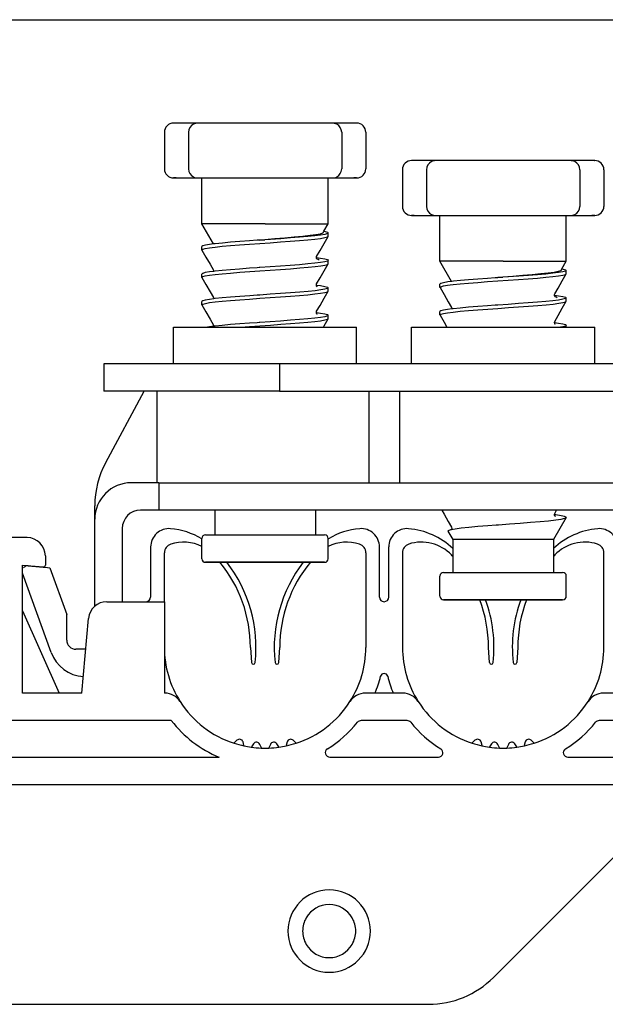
# Model space of a CAD drawing. Extents: x 213 to 948, y 153 to 704.
# Tile 47 of 62: x 826.09 to 832.48, y 661.21 to 671.97. Entities that reach past the tile are written whole.
import ezdxf

# ---------------------------------------------------------------- set-up
doc = ezdxf.new("R2010")
doc.units = 0
doc.header["$LTSCALE"] = 65.395
doc.header["$MEASUREMENT"] = 0
for name, color, linetype in [('133-357792_DXF_CONTINUOUS_LINE', 7, 'CONTINUOUS'), ('59-273163_DXF_CONTINUOUS_LINE', 7, 'CONTINUOUS'), ('59-273165_DXF_CONTINUOUS_LINE', 7, 'CONTINUOUS'), ('59-273170_DXF_CONTINUOUS_LINE', 7, 'CONTINUOUS')]:
    doc.layers.add(name, color=color, linetype=linetype)

msp = doc.modelspace()

# ---------------------------------------------------------------- linework, layer by layer
at = {"layer": '133-357792_DXF_CONTINUOUS_LINE', "color": 3, "linetype": 'Continuous'}
msp.add_line((815.56916, 671.97307), (836.16916, 671.97307), dxfattribs=at)
for start, end in [(30, 150), (150, 180), (0, 30), (180, 210), (330, 0), (210, 330)]:
    msp.add_arc((829.46916, 662.01307), 0.29, start, end, dxfattribs=at)
at = {"layer": '59-273163_DXF_CONTINUOUS_LINE', "color": 7, "linetype": 'Continuous'}
for p, q in [((827.79916, 670.84307), (827.76916, 670.84307)), ((827.90377, 670.84307), (827.79916, 670.84307)), ((827.98244, 670.84307), (827.90377, 670.84307)), ((828.03278, 670.84307), (827.98244, 670.84307)), ((828.03276, 670.84307), (828.03276, 670.84307)), ((828.13376, 670.84307), (828.03276, 670.84307)), ((828.33204, 670.84307), (828.13376, 670.84307)), ((828.52195, 670.84307), (828.33204, 670.84307)), ((828.69774, 670.84307), (828.52195, 670.84307)), ((828.84057, 670.84307), (828.69774, 670.84307)), ((829.01636, 670.84307), (828.84057, 670.84307)), ((829.20628, 670.84307), (829.01636, 670.84307)), ((829.40455, 670.84307), (829.20628, 670.84307)), ((829.50555, 670.84307), (829.40455, 670.84307)), ((829.55587, 670.84307), (829.50553, 670.84307)), ((829.50555, 670.84307), (829.50555, 670.84307)), ((829.63454, 670.84307), (829.55587, 670.84307)), ((829.73916, 670.84307), (829.63454, 670.84307)), ((829.76915, 670.84307), (829.73916, 670.84307)), ((827.66916, 670.74307), (827.66916, 670.34307)), ((827.93276, 670.74307), (827.93276, 670.34307)), ((829.60555, 670.74307), (829.60555, 670.34307)), ((829.86916, 670.74307), (829.86916, 670.34307)), ((830.39916, 670.43307), (830.36916, 670.43307)), ((830.50377, 670.43307), (830.39916, 670.43307)), ((830.58244, 670.43307), (830.50377, 670.43307)), ((830.63278, 670.43307), (830.58244, 670.43307)), ((830.63276, 670.43307), (830.63276, 670.43307)), ((830.73376, 670.43307), (830.63276, 670.43307)), ((830.93204, 670.43307), (830.73376, 670.43307)), ((831.12195, 670.43307), (830.93204, 670.43307)), ((831.29774, 670.43307), (831.12195, 670.43307)), ((831.44057, 670.43307), (831.29774, 670.43307)), ((831.61636, 670.43307), (831.44057, 670.43307)), ((831.80628, 670.43307), (831.61636, 670.43307)), ((832.00455, 670.43307), (831.80628, 670.43307)), ((832.10555, 670.43307), (832.00455, 670.43307)), ((832.15587, 670.43307), (832.10553, 670.43307)), ((832.10555, 670.43307), (832.10555, 670.43307)), ((832.23454, 670.43307), (832.15587, 670.43307)), ((832.33916, 670.43307), (832.23454, 670.43307)), ((832.36915, 670.43307), (832.33916, 670.43307)), ((827.76916, 670.24307), (827.79916, 670.24307)), ((827.79916, 670.24307), (827.90377, 670.24307)), ((827.90377, 670.24307), (827.98244, 670.24307)), ((827.98244, 670.24307), (828.03278, 670.24307)), ((828.03276, 670.24307), (828.03276, 670.24307)), ((828.03276, 670.24307), (828.13376, 670.24307)), ((828.07916, 670.09307), (828.07916, 670.24307)), ((828.13376, 670.24307), (828.33204, 670.24307)), ((828.33204, 670.24307), (828.52195, 670.24307)), ((828.52195, 670.24307), (828.69774, 670.24307)), ((828.69774, 670.24307), (828.84057, 670.24307)), ((828.84057, 670.24307), (829.01636, 670.24307)), ((829.01636, 670.24307), (829.20628, 670.24307)), ((829.20628, 670.24307), (829.40455, 670.24307)), ((829.40455, 670.24307), (829.50555, 670.24307)), ((829.45916, 670.2072), (829.45916, 670.24307)), ((829.50553, 670.24307), (829.55587, 670.24307)), ((829.50555, 670.24307), (829.50555, 670.24307)), ((829.55587, 670.24307), (829.63454, 670.24307)), ((829.63454, 670.24307), (829.73916, 670.24307)), ((829.73916, 670.24307), (829.76915, 670.24307)), ((830.26916, 670.33307), (830.26916, 669.93307)), ((830.53276, 670.33307), (830.53276, 669.93307)), ((832.20555, 670.33307), (832.20555, 669.93307)), ((832.46916, 670.33307), (832.46916, 669.93307)), ((829.45916, 669.94307), (829.45916, 670.2072)), ((828.07916, 670.0572), (828.07916, 670.09307)), ((828.07916, 669.79307), (828.07916, 670.0572)), ((829.45916, 669.9072), (829.45916, 669.94307)), ((829.45916, 669.74307), (829.45916, 669.9072)), ((830.36916, 669.83307), (830.39916, 669.83307)), ((830.39916, 669.83307), (830.50377, 669.83307)), ((830.50377, 669.83307), (830.58244, 669.83307)), ((830.58244, 669.83307), (830.63278, 669.83307)), ((830.63276, 669.83307), (830.63276, 669.83307)), ((830.63276, 669.83307), (830.73376, 669.83307)), ((830.67916, 669.68307), (830.67916, 669.83307)), ((830.73376, 669.83307), (830.93204, 669.83307)), ((830.93204, 669.83307), (831.12195, 669.83307)), ((831.12195, 669.83307), (831.29774, 669.83307)), ((831.29774, 669.83307), (831.44057, 669.83307)), ((831.44057, 669.83307), (831.61636, 669.83307)), ((831.61636, 669.83307), (831.80628, 669.83307)), ((831.80628, 669.83307), (832.00455, 669.83307)), ((832.00455, 669.83307), (832.10555, 669.83307)), ((832.05916, 669.7972), (832.05916, 669.83307)), ((832.10553, 669.83307), (832.15587, 669.83307)), ((832.10555, 669.83307), (832.10555, 669.83307)), ((832.15587, 669.83307), (832.23454, 669.83307)), ((832.23454, 669.83307), (832.33916, 669.83307)), ((832.33916, 669.83307), (832.36915, 669.83307)), ((828.07916, 669.7572), (828.07916, 669.79307)), ((828.07916, 669.74307), (828.07916, 669.7572)), ((828.20658, 669.52236), (828.07916, 669.74307)), ((829.41154, 669.66059), (829.45916, 669.74307)), ((832.05916, 669.53307), (832.05916, 669.7972)), ((829.40171, 669.64357), (829.41154, 669.66059)), ((829.45861, 669.60529), (829.45916, 669.6072)), ((829.45916, 669.6072), (829.45916, 669.64307)), ((829.45916, 669.6072), (829.45916, 669.64307)), ((830.67916, 669.6472), (830.67916, 669.68307)), ((830.67916, 669.38307), (830.67916, 669.6472)), ((828.07916, 669.4572), (828.07916, 669.49307)), ((828.07916, 669.4572), (828.07916, 669.49307)), ((828.2083, 669.52258), (828.20658, 669.52236)), ((828.69552, 669.56297), (828.68282, 669.56208)), ((828.70606, 669.5637), (828.69552, 669.56297)), ((828.70603, 669.564), (828.76551, 669.56866)), ((828.71177, 669.5641), (828.70606, 669.5637)), ((828.76556, 669.56782), (828.71177, 669.5641)), ((832.05916, 669.4972), (832.05916, 669.53307)), ((832.05916, 669.33307), (832.05916, 669.4972)), ((828.07971, 669.45529), (828.07916, 669.4572)), ((829.33226, 669.38624), (829.33227, 669.38626)), ((830.67916, 669.3472), (830.67916, 669.38307)), ((829.32901, 669.37271), (829.33053, 669.37251)), ((829.32915, 669.37269), (829.32907, 669.37314)), ((829.33688, 669.35624), (829.33597, 669.35653)), ((829.45861, 669.30529), (829.45916, 669.3072)), ((829.45916, 669.3072), (829.45916, 669.34307)), ((829.45916, 669.3072), (829.45916, 669.34307)), ((830.67916, 669.33307), (830.67916, 669.3472)), ((830.80658, 669.11236), (830.67916, 669.33307)), ((832.01154, 669.25059), (832.05916, 669.33307)), ((828.07916, 669.1572), (828.07916, 669.19307)), ((828.07916, 669.1572), (828.07916, 669.19307)), ((828.20604, 669.23626), (828.20604, 669.23626)), ((828.20899, 669.22268), (828.20779, 669.22253)), ((828.70604, 669.2637), (828.68282, 669.26208)), ((828.71061, 669.26402), (828.70604, 669.2637)), ((832.00171, 669.23357), (832.01154, 669.25059)), ((832.05861, 669.19529), (832.05916, 669.1972)), ((832.05916, 669.1972), (832.05916, 669.23307)), ((832.05916, 669.1972), (832.05916, 669.23307)), ((828.07971, 669.15529), (828.07916, 669.1572)), ((829.32935, 669.07266), (829.33054, 669.07251)), ((829.33227, 669.08626), (829.33227, 669.08626)), ((830.67916, 669.0472), (830.67916, 669.08307)), ((830.67916, 669.0472), (830.67916, 669.08307)), ((830.8083, 669.11258), (830.80658, 669.11236)), ((831.29552, 669.15297), (831.28282, 669.15208)), ((831.30606, 669.1537), (831.29552, 669.15297)), ((831.30603, 669.154), (831.36551, 669.15866)), ((831.31177, 669.1541), (831.30606, 669.1537)), ((831.36556, 669.15782), (831.31177, 669.1541)), ((828.70606, 668.9637), (828.68282, 668.96208)), ((829.45861, 669.00529), (829.45916, 669.0072)), ((829.45916, 669.0072), (829.45916, 669.04307)), ((829.45916, 669.0072), (829.45916, 669.04307)), ((830.67971, 669.04529), (830.67916, 669.0472)), ((831.92901, 668.96271), (831.93053, 668.96251)), ((831.92915, 668.96269), (831.92907, 668.96314)), ((831.93226, 668.97624), (831.93227, 668.97626)), ((828.07916, 668.8572), (828.07916, 668.89307)), ((828.07916, 668.8572), (828.07916, 668.89307)), ((828.07971, 668.85529), (828.07916, 668.8572)), ((828.20604, 668.93626), (828.20604, 668.93626)), ((828.20895, 668.92267), (828.20779, 668.92252)), ((831.30604, 668.8537), (831.28282, 668.85208)), ((831.31061, 668.85402), (831.30604, 668.8537)), ((831.93688, 668.94624), (831.93597, 668.94653)), ((832.05861, 668.89529), (832.05916, 668.8972)), ((832.05916, 668.8972), (832.05916, 668.93307)), ((832.05916, 668.8972), (832.05916, 668.93307)), ((829.32936, 668.77266), (829.33053, 668.77251)), ((829.33227, 668.78626), (829.33227, 668.78626)), ((829.45916, 668.7072), (829.45916, 668.74307)), ((829.45916, 668.7072), (829.45916, 668.74307)), ((830.67916, 668.7472), (830.67916, 668.78307)), ((830.67916, 668.7472), (830.67916, 668.78307)), ((830.67971, 668.74529), (830.67916, 668.7472)), ((830.80604, 668.82626), (830.80604, 668.82626)), ((830.80899, 668.81268), (830.80779, 668.81253)), ((828.20604, 668.63626), (828.20604, 668.63626)), ((828.70606, 668.6637), (828.68282, 668.66208)), ((828.71083, 668.66403), (828.70606, 668.6637)), ((829.45861, 668.70529), (829.45916, 668.7072)), ((831.92935, 668.66266), (831.93054, 668.66251)), ((831.93227, 668.67626), (831.93227, 668.67626)), ((832.05916, 668.63307), (832.04984, 668.62522)), ((832.05916, 668.61307), (832.05916, 668.63307)), ((832.05916, 668.61307), (832.05916, 668.63307)), ((828.20897, 668.62267), (828.20778, 668.62251)), ((828.21916, 666.61307), (828.21916, 666.34307)), ((828.21916, 666.61307), (828.21916, 666.34307)), ((829.31916, 666.61307), (829.31916, 666.34307)), ((829.31916, 666.61307), (829.31916, 666.34307)), ((831.93227, 666.57626), (831.9535, 666.61307)), ((832.05773, 666.53309), (831.91916, 666.29307)), ((832.05773, 666.53309), (831.91916, 666.29307)), ((831.93074, 666.56253), (831.92892, 666.56273)), ((831.92915, 666.5627), (831.92907, 666.56312)), ((831.93226, 666.57624), (831.93227, 666.57626)), ((830.76675, 666.38384), (830.81916, 666.29307)), ((830.76675, 666.38384), (830.81916, 666.29307)), ((830.79909, 666.40164), (830.80652, 666.40304)), ((830.80604, 666.42626), (830.80604, 666.42626)), ((831.29427, 666.45291), (831.30605, 666.45379)), ((828.07916, 666.19307), (828.07916, 666.30307)), ((828.11916, 666.34307), (828.21916, 666.34307)), ((828.21916, 666.34307), (829.31916, 666.34307)), ((828.21916, 666.34307), (828.21992, 666.34307)), ((829.31916, 666.34307), (829.41673, 666.34307)), ((829.41673, 666.34307), (829.41913, 666.34307)), ((829.41673, 666.34307), (829.41781, 666.34307)), ((829.45916, 666.08307), (829.45916, 666.30307)), ((830.81916, 666.29307), (830.81916, 665.93307)), ((830.81916, 666.29307), (830.81916, 665.93307)), ((831.91916, 666.29307), (831.91916, 665.93307)), ((831.91916, 666.29307), (831.91916, 665.93307)), ((828.07916, 666.1572), (828.07916, 666.19307)), ((828.07916, 666.08307), (828.07916, 666.1572)), ((828.12996, 666.04307), (828.11916, 666.04307)), ((828.12089, 666.04307), (828.11918, 666.04307)), ((828.11918, 666.04307), (828.12997, 666.04307)), ((828.75724, 666.04307), (828.12996, 666.04307)), ((828.76916, 666.04307), (828.75724, 666.04307)), ((828.75724, 666.04307), (828.76916, 666.04307)), ((829.41212, 666.04307), (828.76916, 666.04307)), ((829.41018, 666.04307), (829.41738, 666.04307)), ((829.41914, 666.04307), (829.41212, 666.04307)), ((829.41738, 666.04307), (829.41913, 666.04307)), ((830.67916, 665.78307), (830.67916, 665.89307)), ((830.71916, 665.93307), (830.81916, 665.93307)), ((830.81916, 665.93307), (831.91916, 665.93307)), ((830.81916, 665.93307), (830.81992, 665.93307)), ((831.91916, 665.93307), (832.01673, 665.93307)), ((832.01673, 665.93307), (832.01913, 665.93307)), ((832.01673, 665.93307), (832.01781, 665.93307)), ((832.05916, 665.67307), (832.05916, 665.89307)), ((830.67916, 665.7472), (830.67916, 665.78307)), ((830.67916, 665.67307), (830.67916, 665.7472)), ((830.72996, 665.63307), (830.71916, 665.63307)), ((830.72089, 665.63307), (830.71918, 665.63307)), ((830.71918, 665.63307), (830.72997, 665.63307)), ((831.35724, 665.63307), (830.72996, 665.63307)), ((831.36916, 665.63307), (831.35724, 665.63307)), ((831.35724, 665.63307), (831.36916, 665.63307)), ((832.01212, 665.63307), (831.36916, 665.63307)), ((832.01018, 665.63307), (832.01738, 665.63307)), ((832.01914, 665.63307), (832.01212, 665.63307)), ((832.01738, 665.63307), (832.01913, 665.63307))]:
    msp.add_line(p, q, dxfattribs=at)
for points in [[(827.79916, 670.84307), (827.78289, 670.84307), (827.77265, 670.84307), (827.7698, 670.84307)], [(829.76851, 670.84307), (829.76916, 670.84307), (829.76566, 670.84307), (829.75542, 670.84307), (829.73916, 670.84307)], [(830.39916, 670.43307), (830.38289, 670.43307), (830.37265, 670.43307), (830.3698, 670.43307)], [(832.36851, 670.43307), (832.36916, 670.43307), (832.36566, 670.43307), (832.35542, 670.43307), (832.33916, 670.43307)], [(827.79916, 670.24307), (827.78289, 670.24307), (827.77265, 670.24307), (827.7698, 670.24307)], [(829.76851, 670.24307), (829.76916, 670.24307), (829.76566, 670.24307), (829.75542, 670.24307), (829.73916, 670.24307)], [(830.39916, 669.83307), (830.38289, 669.83307), (830.37265, 669.83307), (830.3698, 669.83307)], [(832.36851, 669.83307), (832.36916, 669.83307), (832.36566, 669.83307), (832.35542, 669.83307), (832.33916, 669.83307)], [(828.76916, 669.74307), (828.65263, 669.74307), (828.53945, 669.74307), (828.43287, 669.74307), (828.33595, 669.74307), (828.25147, 669.74307), (828.18187, 669.74307), (828.12913, 669.74307), (828.09479, 669.74307), (828.07981, 669.74307), (828.07916, 669.74307)], [(828.76916, 669.74307), (828.89594, 669.74307), (829.01841, 669.74307), (829.13239, 669.74307), (829.23401, 669.74307), (829.31979, 669.74307), (829.38682, 669.74307), (829.43282, 669.74307), (829.45621, 669.74307), (829.45916, 669.74307)], [(828.19182, 669.48462), (828.22315, 669.48861), (828.30004, 669.4965), (828.39064, 669.50447), (828.49133, 669.51241), (828.59814, 669.52024), (828.71061, 669.52814), (828.82523, 669.53608), (828.93732, 669.54395), (829.04409, 669.55177), (829.145, 669.5597), (829.23593, 669.56767), (829.31323, 669.57557), (829.37528, 669.58341), (829.42154, 669.59136), (829.4498, 669.59933), (829.45861, 669.60529)], [(829.40171, 669.64358), (829.39663, 669.63926), (829.37064, 669.6305), (829.32465, 669.62172), (829.26041, 669.61292), (829.18032, 669.60411), (829.0873, 669.59527), (828.98468, 669.58642), (828.87614, 669.57755), (828.76551, 669.56866)], [(829.45916, 669.64307), (829.44975, 669.63518), (829.42136, 669.6272), (829.37489, 669.61923), (829.31259, 669.61137), (829.23563, 669.60352), (829.14618, 669.59567), (829.04689, 669.58785), (828.94009, 669.58003), (828.82712, 669.57209), (828.76556, 669.56782)], [(829.33227, 669.38626), (829.36942, 669.45067), (829.41459, 669.52899), (829.45861, 669.60529)], [(829.41154, 669.66059), (829.42394, 669.65839), (829.4503, 669.65073), (829.45916, 669.64307)], [(828.20658, 669.52236), (828.16343, 669.51692), (828.11695, 669.50895), (828.08856, 669.50096), (828.07916, 669.49307)], [(828.68282, 669.56208), (828.59877, 669.55616), (828.49181, 669.54832), (828.39172, 669.54044), (828.30224, 669.53258), (828.2257, 669.52477), (828.2083, 669.52258)], [(828.07916, 669.4572), (828.08846, 669.46505), (828.11641, 669.47296), (828.16188, 669.48082), (828.19182, 669.48462)], [(828.07971, 669.45529), (828.12372, 669.37899), (828.16889, 669.30067), (828.20604, 669.23626)], [(829.32907, 669.37406), (829.32981, 669.38001), (829.33226, 669.38624)], [(828.07916, 669.1572), (828.08842, 669.16503), (828.11611, 669.1729), (828.16181, 669.18081), (828.22368, 669.18867), (828.30109, 669.1966), (828.39229, 669.20461), (828.49361, 669.21258), (828.60092, 669.22044), (828.71258, 669.22828), (828.82603, 669.23614), (828.93829, 669.24402), (829.04562, 669.25188), (829.14687, 669.25986), (829.23797, 669.26786), (829.31523, 669.2758), (829.37687, 669.28364), (829.42216, 669.29149), (829.44984, 669.29934), (829.45861, 669.30529)], [(829.45916, 669.34307), (829.4498, 669.3352), (829.42154, 669.32723), (829.37528, 669.31928), (829.31323, 669.31144), (829.23593, 669.30355), (829.14499, 669.29558), (829.04408, 669.28764), (828.93731, 669.27983), (828.82522, 669.27196), (828.71061, 669.26402)], [(829.33597, 669.35653), (829.33561, 669.35683), (829.33063, 669.3647), (829.32915, 669.37269)], [(829.33053, 669.37251), (829.37526, 669.36686), (829.42153, 669.35891), (829.4498, 669.35095), (829.45916, 669.34307)], [(829.33227, 669.08626), (829.36942, 669.15067), (829.41459, 669.22899), (829.45861, 669.30529)], [(829.33665, 669.35551), (829.33805, 669.35485), (829.33597, 669.35653)], [(829.35846, 669.34395), (829.34953, 669.35227), (829.33688, 669.35624)], [(831.36916, 669.33307), (831.25263, 669.33307), (831.13945, 669.33307), (831.03287, 669.33307), (830.93595, 669.33307), (830.85147, 669.33307), (830.78187, 669.33307), (830.72913, 669.33307), (830.69479, 669.33307), (830.67981, 669.33307), (830.67916, 669.33307)], [(831.36916, 669.33307), (831.49594, 669.33307), (831.61841, 669.33307), (831.73239, 669.33307), (831.83401, 669.33307), (831.91979, 669.33307), (831.98682, 669.33307), (832.03282, 669.33307), (832.05621, 669.33307), (832.05916, 669.33307)], [(828.20779, 669.22253), (828.16188, 669.21669), (828.11641, 669.20883), (828.08846, 669.20092), (828.07916, 669.19307)], [(828.20604, 669.23626), (828.20925, 669.22366), (828.20899, 669.22268)], [(828.68282, 669.26208), (828.59814, 669.25611), (828.49133, 669.24829), (828.39064, 669.24035), (828.30004, 669.23238), (828.22315, 669.22448), (828.20899, 669.22268)], [(830.79182, 669.07462), (830.82315, 669.07861), (830.90004, 669.0865), (830.99064, 669.09447), (831.09133, 669.10241), (831.19814, 669.11024), (831.31061, 669.11814), (831.42523, 669.12608), (831.53732, 669.13395), (831.64409, 669.14177), (831.745, 669.1497), (831.83593, 669.15767), (831.91323, 669.16557), (831.97528, 669.17341), (832.02154, 669.18136), (832.0498, 669.18933), (832.05861, 669.19529)], [(832.00171, 669.23358), (831.99663, 669.22926), (831.97064, 669.2205), (831.92465, 669.21172), (831.86041, 669.20292), (831.78032, 669.19411), (831.6873, 669.18527), (831.58468, 669.17642), (831.47614, 669.16755), (831.36551, 669.15866)], [(832.05916, 669.23307), (832.04975, 669.22518), (832.02136, 669.2172), (831.97489, 669.20923), (831.91259, 669.20137), (831.83563, 669.19352), (831.74618, 669.18567), (831.64689, 669.17785), (831.54009, 669.17003), (831.42712, 669.16209), (831.36556, 669.15782)], [(831.93227, 668.97626), (831.96942, 669.04067), (832.01459, 669.11899), (832.05861, 669.19529)], [(832.01154, 669.25059), (832.02394, 669.24839), (832.0503, 669.24073), (832.05916, 669.23307)], [(828.07971, 669.15529), (828.12372, 669.07899), (828.16889, 669.00067), (828.20604, 668.93626)], [(829.32935, 669.07266), (829.32906, 669.07377), (829.33227, 669.08626)], [(829.33475, 669.05627), (829.33775, 669.055), (829.33702, 669.05557), (829.33238, 669.06098), (829.32935, 669.07266)], [(829.33054, 669.07251), (829.37489, 669.06692), (829.42136, 669.05895), (829.44975, 669.05096), (829.45916, 669.04307)], [(830.80658, 669.11236), (830.76343, 669.10692), (830.71695, 669.09895), (830.68856, 669.09096), (830.67916, 669.08307)], [(830.67916, 669.0472), (830.68846, 669.05505), (830.71641, 669.06296), (830.76188, 669.07082), (830.79182, 669.07462)], [(831.28282, 669.15208), (831.19877, 669.14616), (831.09181, 669.13832), (830.99172, 669.13044), (830.90224, 669.12258), (830.8257, 669.11477), (830.8083, 669.11258)], [(828.07916, 668.8572), (828.08851, 668.86507), (828.11675, 668.87303), (828.16297, 668.88098), (828.22497, 668.88881), (828.30196, 668.89668), (828.39214, 668.9046), (828.4918, 668.91245), (828.59817, 668.92024), (828.71083, 668.92816), (828.82586, 668.93613), (828.93857, 668.94404), (829.04542, 668.95187), (829.14603, 668.95979), (829.23654, 668.96773), (829.31338, 668.97559), (829.37534, 668.98342), (829.42157, 668.99137), (829.44981, 668.99933), (829.45861, 669.00529)], [(828.68282, 668.96208), (828.60092, 668.95631), (828.49361, 668.94846), (828.39229, 668.94049), (828.30109, 668.93248), (828.22369, 668.92454), (828.20895, 668.92267)], [(829.45916, 669.04307), (829.44984, 669.03522), (829.42216, 669.02737), (829.37687, 669.01952), (829.31523, 669.01167), (829.23797, 669.00374), (829.14687, 668.99573), (829.04562, 668.98776), (828.93829, 668.9799), (828.82603, 668.97201), (828.71258, 668.96415), (828.70606, 668.9637)], [(829.33227, 668.78626), (829.36942, 668.85067), (829.41459, 668.92899), (829.45861, 669.00529)], [(830.67971, 669.04529), (830.72372, 668.96899), (830.76889, 668.89067), (830.80604, 668.82626)], [(831.92907, 668.96406), (831.92981, 668.97001), (831.93226, 668.97624)], [(831.93597, 668.94653), (831.93561, 668.94683), (831.93063, 668.9547), (831.92915, 668.96269)], [(831.93053, 668.96251), (831.97526, 668.95686), (832.02153, 668.94891), (832.0498, 668.94095), (832.05916, 668.93307)], [(828.20779, 668.92252), (828.16181, 668.91668), (828.11611, 668.90877), (828.08842, 668.9009), (828.07916, 668.89307)], [(828.07971, 668.85529), (828.12372, 668.77899), (828.16889, 668.70067), (828.20604, 668.63626)], [(828.20604, 668.93626), (828.20925, 668.92388), (828.20895, 668.92267)], [(830.67916, 668.7472), (830.68842, 668.75503), (830.71611, 668.7629), (830.76181, 668.77081), (830.82368, 668.77867), (830.90109, 668.7866), (830.99229, 668.79461), (831.09361, 668.80258), (831.20092, 668.81044), (831.31258, 668.81828), (831.42603, 668.82614), (831.53829, 668.83402), (831.64562, 668.84188), (831.74687, 668.84986), (831.83797, 668.85786), (831.91523, 668.8658), (831.97687, 668.87364), (832.02216, 668.88149), (832.04984, 668.88934), (832.05861, 668.89529)], [(831.28282, 668.85208), (831.19814, 668.84611), (831.09133, 668.83829), (830.99064, 668.83035), (830.90004, 668.82238), (830.82315, 668.81448), (830.80899, 668.81268)], [(832.05916, 668.93307), (832.0498, 668.9252), (832.02154, 668.91723), (831.97528, 668.90928), (831.91323, 668.90144), (831.83593, 668.89355), (831.74499, 668.88558), (831.64408, 668.87764), (831.53731, 668.86983), (831.42522, 668.86196), (831.31061, 668.85402)], [(831.93227, 668.67626), (831.96942, 668.74067), (832.01459, 668.81899), (832.05861, 668.89529)], [(831.93665, 668.94551), (831.93805, 668.94485), (831.93597, 668.94653)], [(831.95846, 668.93395), (831.94953, 668.94227), (831.93688, 668.94624)], [(829.45916, 668.74307), (829.44981, 668.7352), (829.42157, 668.72724), (829.37534, 668.71929), (829.31338, 668.71146), (829.23654, 668.7036), (829.14603, 668.69566), (829.04542, 668.68774), (828.93857, 668.67992), (828.82586, 668.672), (828.71083, 668.66403)], [(829.32936, 668.77266), (829.32906, 668.77382), (829.33227, 668.78626)], [(829.33498, 668.75618), (829.33778, 668.75499), (829.33702, 668.75557), (829.33238, 668.76097), (829.32936, 668.77266)], [(829.33053, 668.77251), (829.37531, 668.76686), (829.42155, 668.75891), (829.4498, 668.75094), (829.45916, 668.74307)], [(830.80779, 668.81253), (830.76188, 668.80669), (830.71641, 668.79883), (830.68846, 668.79092), (830.67916, 668.78307)], [(830.67971, 668.74529), (830.72372, 668.66899), (830.75597, 668.61307)], [(830.80604, 668.82626), (830.80925, 668.81366), (830.80899, 668.81268)], [(828.20604, 668.63626), (828.20925, 668.62372), (828.20897, 668.62267)], [(828.68282, 668.66208), (828.59817, 668.65612), (828.4918, 668.64832), (828.39214, 668.64047), (828.30196, 668.63256), (828.22497, 668.62469), (828.20897, 668.62267)], [(828.50034, 668.61307), (828.59877, 668.62028), (828.71177, 668.62822), (828.82712, 668.63621), (828.94009, 668.64415), (829.04689, 668.65198), (829.14618, 668.6598), (829.23563, 668.66764), (829.31259, 668.6755), (829.37489, 668.68335), (829.42136, 668.69132), (829.44975, 668.69931), (829.45861, 668.70529)], [(829.40541, 668.61307), (829.41459, 668.62899), (829.45861, 668.70529)], [(831.92935, 668.66266), (831.92906, 668.66377), (831.93227, 668.67626)], [(831.93475, 668.64627), (831.93775, 668.645), (831.93702, 668.64557), (831.93238, 668.65098), (831.92935, 668.66266)], [(831.93054, 668.66251), (831.97489, 668.65692), (832.02136, 668.64895), (832.04975, 668.64096), (832.05916, 668.63307)], [(828.20778, 668.62251), (828.16297, 668.61685), (828.14099, 668.61307)], [(832.04984, 668.62522), (832.02216, 668.61737), (831.99739, 668.61307)], [(830.69829, 666.61307), (830.72372, 666.56899), (830.76889, 666.49067), (830.80604, 666.42626)], [(831.30605, 666.45379), (831.31673, 666.45458), (831.4375, 666.46348), (831.55641, 666.47227), (831.66925, 666.48094), (831.77351, 666.4896), (831.86604, 666.49827), (831.94293, 666.50691), (832.00247, 666.51565), (832.0414, 666.52442), (832.05773, 666.53309)], [(831.92907, 666.56406), (831.92981, 666.57001), (831.93226, 666.57624)], [(831.93613, 666.54572), (831.93805, 666.54484), (831.93563, 666.54681), (831.93059, 666.55481), (831.92915, 666.5627)], [(832.05822, 666.53556), (832.04097, 666.54406), (832.00248, 666.55256), (831.94397, 666.56106), (831.93074, 666.56253)], [(832.05773, 666.53309), (832.05821, 666.53432), (832.05822, 666.53556)], [(830.76675, 666.38384), (830.77214, 666.39268), (830.79818, 666.4014)], [(830.79818, 666.4014), (830.79862, 666.40155), (830.79909, 666.40164)], [(830.80604, 666.42626), (830.80925, 666.41405), (830.80652, 666.40304)], [(830.80652, 666.40304), (830.84567, 666.41043), (830.91146, 666.41925), (830.99513, 666.42815), (831.09286, 666.43701), (831.20031, 666.44574), (831.29427, 666.45291)], [(828.11943, 666.34307), (828.11946, 666.34307), (828.13322, 666.34307), (828.16707, 666.34307), (828.21916, 666.34307)], [(828.21992, 666.34307), (828.29012, 666.34307), (828.37544, 666.34307), (828.47319, 666.34307), (828.58028, 666.34307), (828.69334, 666.34307), (828.8088, 666.34307), (828.923, 666.34307), (829.03234, 666.34307), (829.13337, 666.34307), (829.22291, 666.34307), (829.29812, 666.34307), (829.31916, 666.34307)], [(829.31916, 666.34307), (829.35662, 666.34307), (829.39658, 666.34307), (829.41673, 666.34307)], [(831.91916, 666.29307), (831.90859, 666.29307), (831.87729, 666.29307), (831.82646, 666.29307), (831.75806, 666.29307), (831.67472, 666.29307), (831.57963, 666.29307), (831.47646, 666.29307), (831.36916, 666.29307), (831.26186, 666.29307), (831.15868, 666.29307), (831.06359, 666.29307), (830.98025, 666.29307), (830.91185, 666.29307), (830.86102, 666.29307), (830.82972, 666.29307), (830.81916, 666.29307)], [(828.12997, 666.04307), (828.15996, 666.04307), (828.20824, 666.04307), (828.27336, 666.04307), (828.35338, 666.04307), (828.44588, 666.04307), (828.54809, 666.04307), (828.65694, 666.04307), (828.75724, 666.04307)], [(828.76916, 666.04307), (828.88268, 666.04307), (828.99271, 666.04307), (829.09587, 666.04307), (829.18899, 666.04307), (829.26921, 666.04307), (829.33405, 666.04307), (829.38153, 666.04307), (829.41018, 666.04307)], [(830.71943, 665.93307), (830.71946, 665.93307), (830.73322, 665.93307), (830.76707, 665.93307), (830.81916, 665.93307)], [(830.81992, 665.93307), (830.89012, 665.93307), (830.97544, 665.93307), (831.07319, 665.93307), (831.18028, 665.93307), (831.29334, 665.93307), (831.4088, 665.93307), (831.523, 665.93307), (831.63234, 665.93307), (831.73337, 665.93307), (831.82291, 665.93307), (831.89812, 665.93307), (831.91916, 665.93307)], [(831.91916, 665.93307), (831.95662, 665.93307), (831.99658, 665.93307), (832.01673, 665.93307)], [(830.72997, 665.63307), (830.75996, 665.63307), (830.80824, 665.63307), (830.87336, 665.63307), (830.95338, 665.63307), (831.04588, 665.63307), (831.14809, 665.63307), (831.25694, 665.63307), (831.35724, 665.63307)], [(831.36916, 665.63307), (831.48268, 665.63307), (831.59271, 665.63307), (831.69587, 665.63307), (831.78899, 665.63307), (831.86921, 665.63307), (831.93405, 665.63307), (831.98153, 665.63307), (832.01018, 665.63307)]]:
    msp.add_lwpolyline(points, dxfattribs=at)
for centre, radius, start, end in [((827.76916, 670.74307), 0.1, 90.000006, 180), ((828.03276, 670.74307), 0.1, 117.225185, 180), ((828.03276, 670.74307), 0.1, 90.000005, 117.225185), ((829.50555, 670.74307), 0.1, 62.774815, 89.999995), ((829.50555, 670.74307), 0.1, 0, 62.774815), ((829.76916, 670.74307), 0.1, 0, 89.999994), ((830.36916, 670.33307), 0.1, 90.000006, 180), ((830.63276, 670.33307), 0.1, 117.225185, 180), ((830.63276, 670.33307), 0.1, 90.000005, 117.225185), ((832.10555, 670.33307), 0.1, 62.774815, 89.999995), ((832.10555, 670.33307), 0.1, 0, 62.774815), ((832.36916, 670.33307), 0.1, 0, 89.999994), ((827.76916, 670.34307), 0.1, 180, 269.999994), ((828.03276, 670.34307), 0.1, 180, 242.774815), ((828.03276, 670.34307), 0.1, 242.774815, 269.999995), ((829.50555, 670.34307), 0.1, 270.000005, 297.225185), ((829.50555, 670.34307), 0.1, 297.225185, 0), ((829.76916, 670.34307), 0.1, 270.000006, 0), ((830.36916, 669.93307), 0.1, 180, 269.999994), ((830.63276, 669.93307), 0.1, 180, 242.774815), ((832.10555, 669.93307), 0.1, 297.225185, 0), ((832.36916, 669.93307), 0.1, 270.000006, 0), ((830.63276, 669.93307), 0.1, 242.774815, 269.999995), ((832.10555, 669.93307), 0.1, 270.000005, 297.225185), ((828.11916, 666.30307), 0.04, 89.998773, 180), ((829.41916, 666.30307), 0.04, 0, 90.000048), ((828.11916, 666.08307), 0.04, 180, 270.000007), ((829.41916, 666.08307), 0.04, 269.998671, 0), ((830.71916, 665.89307), 0.04, 89.998773, 180), ((832.01916, 665.89307), 0.04, 0, 90.000048), ((830.71916, 665.67307), 0.04, 180, 270.000007), ((832.01916, 665.67307), 0.04, 269.998671, 0)]:
    msp.add_arc(centre, radius, start, end, dxfattribs=at)
at = {"layer": '59-273165_DXF_CONTINUOUS_LINE', "color": 7, "linetype": 'Continuous'}
for p, q in [((827.76916, 668.61307), (827.97821, 668.61307)), ((827.76916, 668.21307), (827.76916, 668.61307)), ((827.76916, 668.21307), (827.76916, 668.61307)), ((827.97821, 668.61307), (828.06916, 668.61307)), ((828.06916, 668.61307), (828.07952, 668.61307)), ((828.07952, 668.61307), (828.14099, 668.61307)), ((828.14099, 668.61307), (828.20041, 668.61307)), ((828.20041, 668.61307), (828.20645, 668.61307)), ((828.20645, 668.61307), (829.40541, 668.61307)), ((829.40541, 668.61307), (829.45879, 668.61307)), ((829.45879, 668.61307), (829.46915, 668.61307)), ((829.46915, 668.61307), (829.5601, 668.61307)), ((829.5601, 668.61307), (829.76916, 668.61307)), ((829.76916, 668.21307), (829.76916, 668.61307)), ((829.76916, 668.21307), (829.76916, 668.61307)), ((830.36916, 668.61307), (830.57821, 668.61307)), ((830.36916, 668.21307), (830.36916, 668.61307)), ((830.36916, 668.21307), (830.36916, 668.61307)), ((830.57821, 668.61307), (830.66916, 668.61307)), ((830.66916, 668.61307), (830.67952, 668.61307)), ((830.67952, 668.61307), (832.05879, 668.61307)), ((832.05879, 668.61307), (832.06915, 668.61307)), ((832.06915, 668.61307), (832.1601, 668.61307)), ((832.1601, 668.61307), (832.36916, 668.61307)), ((832.36916, 668.21307), (832.36916, 668.61307)), ((832.36916, 668.21307), (832.36916, 668.61307)), ((827.00916, 668.21307), (827.00916, 667.91307)), ((828.92567, 668.21307), (827.00918, 668.21307)), ((835.16916, 668.21307), (828.92567, 668.21307)), ((828.92567, 668.21307), (828.92567, 667.91307)), ((828.92567, 667.91307), (827.00922, 667.91307)), ((827.02868, 667.13505), (827.44762, 667.91307)), ((827.58594, 667.91307), (827.58594, 666.91307)), ((828.92567, 667.91307), (834.92866, 667.91307)), ((829.90053, 667.91307), (829.90053, 666.91307)), ((830.23779, 667.91307), (830.23779, 666.91307)), ((827.60916, 666.91307), (827.30916, 666.91307)), ((827.60916, 666.91307), (827.60916, 666.61307)), ((827.60916, 666.91307), (827.80916, 666.91307)), ((827.80916, 666.91307), (834.92866, 666.91307)), ((826.90916, 666.51307), (826.90916, 666.66096)), ((827.60916, 666.61307), (827.40916, 666.61307)), ((827.80916, 666.61307), (827.60916, 666.61307)), ((834.48352, 666.61307), (827.80916, 666.61307)), ((826.90916, 665.56324), (826.90916, 666.51307)), ((827.20916, 666.41307), (827.20916, 665.61307)), ((826.18258, 666.0049), (826.34719, 665.9905)), ((826.34719, 665.9905), (826.36703, 665.98876)), ((826.36703, 665.98876), (826.41833, 665.98427)), ((826.41833, 665.98427), (826.60289, 665.47112)), ((826.43276, 665.0577), (826.1209, 665.92482)), ((826.60289, 665.19307), (826.60289, 665.47112)), ((826.80916, 665.09307), (826.70289, 665.09307))]:
    msp.add_line(p, q, dxfattribs=at)
for centre, radius, start, end in [((827.90916, 666.66096), 1, 151.699244, 180), ((827.30916, 666.51307), 0.4, 90, 180), ((827.40916, 666.41307), 0.2, 90, 180), ((826.17736, 665.94513), 0.06, 123.41061, 142.323472), ((826.17736, 665.94513), 0.06, 85, 123.41061), ((826.70289, 665.19307), 0.1, 180, 270), ((826.80916, 665.19307), 0.4, 199.781325, 266.545331)]:
    msp.add_arc(centre, radius, start, end, dxfattribs=at)
at = {"layer": '59-273170_DXF_CONTINUOUS_LINE', "color": 7, "linetype": 'Continuous'}
for p, q in [((826.16916, 666.31307), (825.56916, 666.31307)), ((827.51916, 666.21099), (827.51916, 665.66307)), ((830.01916, 665.66307), (830.01916, 666.21099)), ((830.11916, 665.66307), (830.11916, 666.21099)), ((826.36916, 666.11307), (826.36916, 666.01303)), ((827.66916, 665.61307), (827.66916, 666.14681)), ((829.86916, 666.14681), (829.86916, 665.11307)), ((830.26916, 666.14681), (830.26916, 665.11307)), ((832.46916, 665.11307), (832.46916, 666.14681)), ((826.11916, 664.61307), (826.11916, 666.01307)), ((826.11916, 666.01307), (826.34741, 665.9931)), ((826.11916, 665.51307), (826.51916, 664.61307)), ((827.03991, 665.61307), (827.66916, 665.61307)), ((827.66916, 665.61307), (827.66916, 664.61307)), ((826.76916, 664.61307), (826.84067, 665.4305)), ((828.60916, 665.11307), (828.62029, 664.94818)), ((828.91802, 664.94818), (828.92916, 665.11307)), ((831.22029, 664.94818), (831.20916, 665.11307)), ((831.52916, 665.11307), (831.51802, 664.94818)), ((826.76916, 664.61307), (826.11916, 664.61307)), ((827.67371, 664.61307), (827.66916, 664.61307)), ((830.27371, 664.61307), (829.8646, 664.61307)), ((832.87371, 664.61307), (832.4646, 664.61307)), ((827.74446, 664.31307), (823.99385, 664.31307)), ((830.32035, 664.31307), (829.81796, 664.31307)), ((832.92035, 664.31307), (832.41796, 664.31307)), ((828.46135, 664.09816), (828.43231, 664.06912)), ((828.53859, 664.04169), (828.52827, 664.08023)), ((828.53978, 664.03725), (828.53859, 664.04169)), ((828.64226, 664.06013), (828.61897, 664.02687)), ((828.72827, 664.01764), (828.71128, 664.05409)), ((828.73008, 664.01377), (828.72827, 664.01764)), ((828.82703, 664.05409), (828.81004, 664.01764)), ((828.91934, 664.02687), (828.89605, 664.06013)), ((829.01004, 664.08023), (828.99972, 664.04169)), ((829.106, 664.06912), (829.07696, 664.09816)), ((831.06135, 664.09816), (831.03231, 664.06912)), ((831.13859, 664.04169), (831.12827, 664.08023)), ((831.13978, 664.03725), (831.13859, 664.04169)), ((831.24226, 664.06013), (831.21897, 664.02687)), ((831.32827, 664.01764), (831.31128, 664.05409)), ((831.33008, 664.01377), (831.32827, 664.01764)), ((831.42703, 664.05409), (831.41004, 664.01764)), ((831.51934, 664.02687), (831.49605, 664.06013)), ((831.61004, 664.08023), (831.59972, 664.04169)), ((831.706, 664.06912), (831.67696, 664.09816)), ((823.46916, 663.91307), (828.26916, 663.91307)), ((829.47626, 663.91307), (830.66205, 663.91307)), ((832.07626, 663.91307), (833.26205, 663.91307)), ((834.52593, 663.61307), (817.21238, 663.61307)), ((831.26205, 661.50597), (833.36916, 663.61307)), ((821.18337, 661.21307), (830.55494, 661.21307))]:
    msp.add_line(p, q, dxfattribs=at)
for centre, radius, start, end in [((827.71916, 666.21099), 0.2, 85.219808, 180), ((827.66916, 665.61307), 0.8, 59.210632, 85.219808), ((829.86916, 665.61307), 0.8, 94.780192, 120.727321), ((829.81916, 666.21099), 0.2, 0, 94.780192), ((830.31916, 666.21099), 0.2, 85.219808, 180), ((830.26916, 665.61307), 0.8, 46.514712, 85.219808), ((832.46916, 665.61307), 0.8, 94.780192, 133.485288), ((832.41916, 666.21099), 0.2, 0, 94.780192), ((826.16916, 666.11307), 0.2, 0, 90), ((827.87738, 665.81138), 0.45245, 63.499953, 107.882151), ((829.66093, 665.81138), 0.45245, 72.117849, 116.500047), ((830.47738, 665.81138), 0.45245, 43.602819, 107.882151), ((832.26093, 665.81138), 0.45245, 72.117849, 136.397181), ((827.76916, 666.14681), 0.1, 107.882151, 180), ((829.76916, 666.14681), 0.1, 0, 72.117849), ((830.36916, 666.14681), 0.1, 107.882151, 180), ((832.36916, 666.14681), 0.1, 0, 72.117849), ((827.14416, 665.11307), 1.465, 0, 39.493115), ((827.14416, 665.11307), 1.525, 353.761428, 37.62238), ((830.39416, 665.11307), 1.525, 142.37762, 186.238572), ((830.39416, 665.11307), 1.465, 140.506885, 180), ((829.74416, 665.11307), 1.465, 42.755634, 43.602819), ((832.99416, 665.11307), 1.465, 136.397181, 137.244366), ((826.34916, 666.01303), 0.02, 265, 0), ((827.46916, 665.66307), 0.05, 270, 0), ((830.06916, 665.66307), 0.05, 180, 0), ((829.74416, 665.11307), 1.465, 0, 20.805024), ((829.74416, 665.11307), 1.525, 353.761428, 19.965405), ((832.99416, 665.11307), 1.525, 160.034595, 186.238572), ((832.99416, 665.11307), 1.465, 159.194976, 180), ((827.03991, 665.41307), 0.2, 90, 175), ((828.76916, 665.11307), 1.1, 180, 212.57897), ((828.76916, 665.11307), 1.1, 327.42103, 0), ((831.36916, 665.11307), 1.1, 180, 212.57897), ((831.36916, 665.11307), 1.1, 327.42103, 0), ((828.64024, 664.94953), 0.02, 183.862492, 353.761428), ((828.89807, 664.94953), 0.02, 186.238572, 356.137508), ((831.24024, 664.94953), 0.02, 183.862492, 353.761428), ((831.49807, 664.94953), 0.02, 186.238572, 356.137508), ((828.76916, 665.11307), 1.3, 337.380135, 345.965352), ((830.06916, 664.78811), 0.04, 14.034648, 165.965352), ((831.36916, 665.11307), 1.3, 194.034648, 202.619865), ((827.67371, 664.41307), 0.2, 32.57897, 90), ((829.8646, 664.41307), 0.2, 90, 147.42103), ((830.27371, 664.41307), 0.2, 32.57897, 90), ((832.4646, 664.41307), 0.2, 90, 147.42103), ((828.76916, 665.11307), 1.1, 212.57897, 252.116804), ((828.76916, 665.11307), 1.1, 287.883196, 327.42103), ((831.36916, 665.11307), 1.1, 212.57897, 252.116804), ((831.36916, 665.11307), 1.1, 287.883196, 327.42103), ((828.76916, 665.11307), 1.3, 217.979872, 247.380135), ((828.76916, 665.11307), 1.3, 301.586338, 320.977197), ((829.81796, 664.26307), 0.05, 90, 140.977197), ((830.32035, 664.26307), 0.05, 39.022803, 90), ((831.36916, 665.11307), 1.3, 219.022803, 238.413662), ((831.36916, 665.11307), 1.3, 301.586338, 320.977197), ((832.41796, 664.26307), 0.05, 90, 140.977197), ((828.48963, 664.06987), 0.04, 15, 135), ((829.04868, 664.06987), 0.04, 45, 165), ((831.08963, 664.06987), 0.04, 15, 135), ((831.64868, 664.06987), 0.04, 45, 165), ((828.76916, 665.11307), 1.1, 252.116804, 257.854855), ((828.76916, 665.11307), 1.1, 257.854855, 262.12777), ((828.76916, 665.11307), 1.1, 262.12777, 267.862562), ((828.67503, 664.03718), 0.04, 25, 145), ((828.76916, 665.11307), 1.1, 267.862562, 272.137438), ((828.76916, 665.11307), 1.1, 272.137438, 277.87223), ((828.86328, 664.03718), 0.04, 35, 155), ((828.76916, 665.11307), 1.1, 277.87223, 282.145145), ((828.76916, 665.11307), 1.1, 282.145145, 287.883196), ((829.47626, 663.96307), 0.05, 121.586338, 270), ((830.66205, 663.96307), 0.05, 270, 58.413662), ((831.36916, 665.11307), 1.1, 252.116804, 257.854855), ((831.36916, 665.11307), 1.1, 257.854855, 262.12777), ((831.36916, 665.11307), 1.1, 262.12777, 267.862562), ((831.27503, 664.03718), 0.04, 25, 145), ((831.36916, 665.11307), 1.1, 267.862562, 272.137438), ((831.36916, 665.11307), 1.1, 272.137438, 277.87223), ((831.46328, 664.03718), 0.04, 35, 155), ((831.36916, 665.11307), 1.1, 277.87223, 282.145145), ((831.36916, 665.11307), 1.1, 282.145145, 287.883196), ((832.07626, 663.96307), 0.05, 121.586338, 270), ((829.46916, 662.01307), 0.45, 0, 180), ((829.46916, 662.01307), 0.45, 180, 0), ((830.55494, 662.21307), 1, 270, 315)]:
    msp.add_arc(centre, radius, start, end, dxfattribs=at)

doc.saveas('drawing.dxf')
